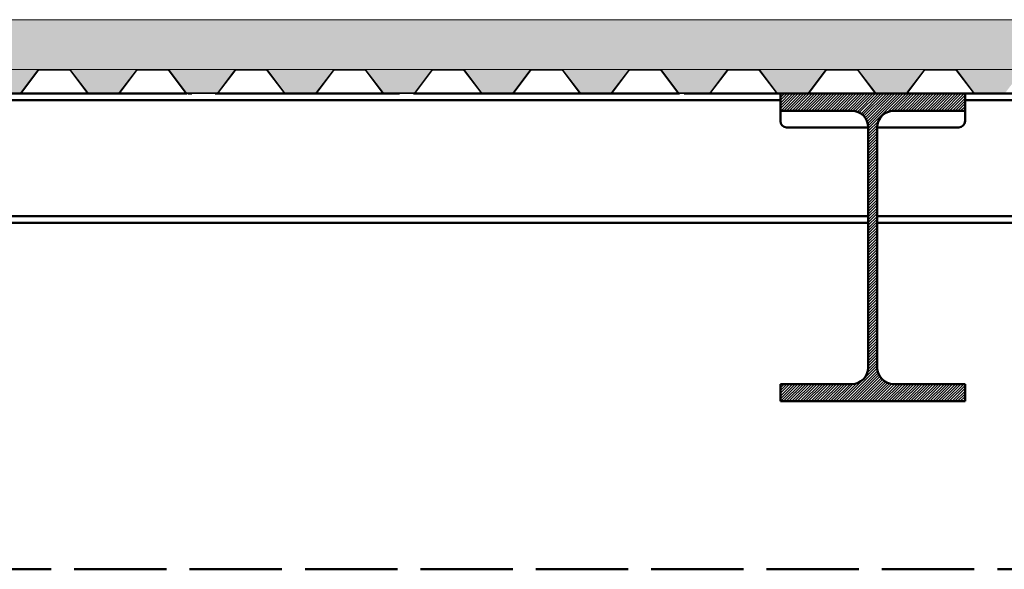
# Paper-space layout 'Layout1' of a CAD drawing. Extents: x -2 to 1033, y -36 to 596.
# Tile 31 of 86: x 177 to 209, y 442 to 460. Entities that reach past the tile are written whole.
import ezdxf

# ---------------------------------------------------------------- set-up
doc = ezdxf.new("R2010")
doc.units = 0
doc.linetypes.add('ACAD_ISO02W100', pattern=[15, 12, -3])
doc.linetypes.add('ACAD_ISO04W100', pattern=[30.5, 24, -3, 0.5, -3])
for name, color, linetype, lineweight in [('SS_2.ET-HALA_TaO-MOULDSHOP-HLAVNI_NOSNIK', 32, 'CONTINUOUS', 50), ('SS_2.ET-HALA_TaO-MOULDSHOP-JD', 40, 'CONTINUOUS', 50), ('SS_2.ET-HALA_TaO-MOULDSHOP-PODLAH.NOSNIK', 160, 'CONTINUOUS', 50), ('SS_2.ET-HALA_TaO-MOULDSHOP-PODLAHA', 9, 'CONTINUOUS', 5), ('SS_2.ET-HALA_TaO-MOULDSHOP-TRAPEZ.PLECH', 153, 'CONTINUOUS', 18), ('SS_SRAFY', 8, 'CONTINUOUS', 18)]:
    doc.layers.add(name, color=color, linetype=linetype, lineweight=lineweight)
pattern_1 = [(45, (114.8894, 533.5703), (-0.8980256, 0.8980256), []), (45, (115.7875, 533.5703), (-0.8980256, 0.8980256), [1.5875, -0.3175, 0, -0.3175])]

psp = doc.layouts.get("Layout1")

# ---------------------------------------------------------------- hatches: boundary and pattern name
at = {"layer": 'SS_2.ET-HALA_TaO-MOULDSHOP-PODLAHA'}
h = psp.add_hatch(dxfattribs=at)
h.set_pattern_fill('ANSI35', color=252, scale=0.2, style=0)
h.set_pattern_definition(pattern_1)
h.paths.add_polyline_path([(424.2894, 459.5703), (107.4894, 459.5703), (107.4894, 457.9503), (424.2894, 457.9503)], flags=0)
h = psp.add_hatch(dxfattribs=at)
h.set_pattern_fill('ANSI35', color=252, scale=0.2, style=0)
h.set_pattern_definition(pattern_1)
h.paths.add_polyline_path([(424.2124, 457.9503), (421.9673, 457.9503, -0.2326123), (422.0306, 457.9175), (422.5654, 457.2161, 0.239242), (422.6157, 457.1918), (423.5656, 457.1918, 0.2392421), (423.6134, 457.2161), (424.1482, 457.9175, -0.2266449)], flags=0)
h.paths.add_polyline_path([(421.0124, 457.9503), (418.7673, 457.9503, -0.2326123), (418.8306, 457.9175), (419.3654, 457.2161, 0.239242), (419.4157, 457.1918), (420.3656, 457.1918, 0.2392421), (420.4134, 457.2161), (420.9482, 457.9175, -0.2266449)], flags=0)
h.paths.add_polyline_path([(417.8124, 457.9503), (415.5673, 457.9503, -0.2326123), (415.6306, 457.9175), (416.1654, 457.2161, 0.239242), (416.2157, 457.1918), (417.1656, 457.1918, 0.2392421), (417.2134, 457.2161), (417.7482, 457.9175, -0.2266449)], flags=0)
h.paths.add_polyline_path([(414.6124, 457.9503), (412.3673, 457.9503, -0.2326123), (412.4306, 457.9175), (412.9654, 457.2161, 0.239242), (413.0157, 457.1918), (413.9656, 457.1918, 0.2392421), (414.0134, 457.2161), (414.5482, 457.9175, -0.2266449)], flags=0)
h.paths.add_polyline_path([(411.4124, 457.9503), (409.1673, 457.9503, -0.2326123), (409.2306, 457.9175), (409.7654, 457.2161, 0.239242), (409.8157, 457.1918), (410.7656, 457.1918, 0.2392421), (410.8134, 457.2161), (411.3482, 457.9175, -0.2266449)], flags=0)
h.paths.add_polyline_path([(408.2124, 457.9503), (405.9673, 457.9503, -0.2326123), (406.0306, 457.9175), (406.5654, 457.2161, 0.239242), (406.6157, 457.1918), (407.5656, 457.1918, 0.2392421), (407.6134, 457.2161), (408.1482, 457.9175, -0.2266445)], flags=0)
h.paths.add_polyline_path([(405.0124, 457.9503), (402.7673, 457.9503, -0.2326123), (402.8306, 457.9175), (403.3654, 457.2161, 0.239242), (403.4157, 457.1918), (404.3656, 457.1918, 0.2392421), (404.4134, 457.2161), (404.9482, 457.9175, -0.2266449)], flags=0)
h.paths.add_polyline_path([(401.8124, 457.9503), (399.5673, 457.9503, -0.2326123), (399.6306, 457.9175), (400.1654, 457.2161, 0.239242), (400.2157, 457.1918), (401.1656, 457.1918, 0.2392421), (401.2134, 457.2161), (401.7482, 457.9175, -0.2266449)], flags=0)
h.paths.add_polyline_path([(398.6124, 457.9503), (396.3673, 457.9503, -0.2326123), (396.4306, 457.9175), (396.9654, 457.2161, 0.239242), (397.0157, 457.1918), (397.9656, 457.1918, 0.2392421), (398.0134, 457.2161), (398.5482, 457.9175, -0.2266449)], flags=0)
h.paths.add_polyline_path([(395.4124, 457.9503), (393.1673, 457.9503, -0.2326123), (393.2306, 457.9175), (393.7654, 457.2161, 0.239242), (393.8157, 457.1918), (394.7656, 457.1918, 0.2392421), (394.8134, 457.2161), (395.3482, 457.9175, -0.2266446)], flags=0)
h.paths.add_polyline_path([(392.2124, 457.9503), (389.9673, 457.9503, -0.2326123), (390.0306, 457.9175), (390.5654, 457.2161, 0.239242), (390.6157, 457.1918), (391.5656, 457.1918, 0.2392421), (391.6134, 457.2161), (392.1482, 457.9175, -0.2266449)], flags=0)
h.paths.add_polyline_path([(389.0124, 457.9503), (386.7673, 457.9503, -0.2326123), (386.8306, 457.9175), (387.3654, 457.2161, 0.239242), (387.4157, 457.1918), (388.3656, 457.1918, 0.2392421), (388.4134, 457.2161), (388.9482, 457.9175, -0.2266449)], flags=0)
h.paths.add_polyline_path([(385.8124, 457.9503), (383.5673, 457.9503, -0.2326123), (383.6306, 457.9175), (384.1654, 457.2161, 0.239242), (384.2157, 457.1918), (385.1656, 457.1918, 0.2392421), (385.2134, 457.2161), (385.7482, 457.9175, -0.2266449)], flags=0)
h.paths.add_polyline_path([(382.6124, 457.9503), (380.3673, 457.9503, -0.2326123), (380.4306, 457.9175), (380.9654, 457.2161, 0.239242), (381.0157, 457.1918), (381.9656, 457.1918, 0.2392421), (382.0134, 457.2161), (382.5482, 457.9175, -0.2266449)], flags=0)
h.paths.add_polyline_path([(379.4124, 457.9503), (377.1673, 457.9503, -0.2326123), (377.2306, 457.9175), (377.7654, 457.2161, 0.239242), (377.8157, 457.1918), (378.7656, 457.1918, 0.2392421), (378.8134, 457.2161), (379.3482, 457.9175, -0.2266449)], flags=0)
h.paths.add_polyline_path([(376.2124, 457.9503), (373.9673, 457.9503, -0.2326123), (374.0306, 457.9175), (374.5654, 457.2161, 0.239242), (374.6157, 457.1918), (375.5656, 457.1918, 0.2392421), (375.6134, 457.2161), (376.1482, 457.9175, -0.2266449)], flags=0)
h.paths.add_polyline_path([(373.0124, 457.9503), (370.7673, 457.9503, -0.2326123), (370.8306, 457.9175), (371.3654, 457.2161, 0.239242), (371.4157, 457.1918), (372.3656, 457.1918, 0.2392421), (372.4134, 457.2161), (372.9482, 457.9175, -0.2266449)], flags=0)
h.paths.add_polyline_path([(369.8124, 457.9503), (367.5673, 457.9503, -0.2326123), (367.6306, 457.9175), (368.1654, 457.2161, 0.239242), (368.2157, 457.1918), (369.1656, 457.1918, 0.2392421), (369.2134, 457.2161), (369.7482, 457.9175, -0.2266449)], flags=0)
h.paths.add_polyline_path([(366.6124, 457.9503), (364.3673, 457.9503, -0.2326123), (364.4306, 457.9175), (364.9654, 457.2161, 0.239242), (365.0157, 457.1918), (365.9656, 457.1918, 0.2392421), (366.0134, 457.2161), (366.5482, 457.9175, -0.2266446)], flags=0)
h.paths.add_polyline_path([(363.4124, 457.9503), (361.1673, 457.9503, -0.2326123), (361.2306, 457.9175), (361.7654, 457.2161, 0.239242), (361.8157, 457.1918), (362.7656, 457.1918, 0.2392421), (362.8134, 457.2161), (363.3482, 457.9175, -0.2266449)], flags=0)
h.paths.add_polyline_path([(360.2124, 457.9503), (357.9673, 457.9503, -0.2326123), (358.0306, 457.9175), (358.5654, 457.2161, 0.239242), (358.6157, 457.1918), (359.5656, 457.1918, 0.2392421), (359.6134, 457.2161), (360.1482, 457.9175, -0.2266446)], flags=0)
h.paths.add_polyline_path([(357.0124, 457.9503), (354.7673, 457.9503, -0.2326123), (354.8306, 457.9175), (355.3654, 457.2161, 0.239242), (355.4157, 457.1918), (356.3656, 457.1918, 0.2392421), (356.4134, 457.2161), (356.9482, 457.9175, -0.2266446)], flags=0)
h.paths.add_polyline_path([(353.8124, 457.9503), (351.5673, 457.9503, -0.2326123), (351.6306, 457.9175), (352.1654, 457.2161, 0.239242), (352.2157, 457.1918), (353.1656, 457.1918, 0.2392421), (353.2134, 457.2161), (353.7482, 457.9175, -0.2266449)], flags=0)
h.paths.add_polyline_path([(341.0124, 457.9503), (338.7673, 457.9503, -0.2326123), (338.8306, 457.9175), (339.3654, 457.2161, 0.239242), (339.4157, 457.1918), (340.3656, 457.1918, 0.2392421), (340.4134, 457.2161), (340.9482, 457.9175, -0.2266449)], flags=0)
h.paths.add_polyline_path([(337.8124, 457.9503), (335.5673, 457.9503, -0.2326123), (335.6306, 457.9175), (336.1654, 457.2161, 0.239242), (336.2157, 457.1918), (337.1656, 457.1918, 0.2392421), (337.2134, 457.2161), (337.7482, 457.9175, -0.2266449)], flags=0)
h.paths.add_polyline_path([(334.6124, 457.9503), (332.3673, 457.9503, -0.2326123), (332.4306, 457.9175), (332.9654, 457.2161, 0.239242), (333.0157, 457.1918), (333.9656, 457.1918, 0.2392421), (334.0134, 457.2161), (334.5482, 457.9175, -0.2266446)], flags=0)
h.paths.add_polyline_path([(331.4124, 457.9503), (329.1673, 457.9503, -0.2326123), (329.2306, 457.9175), (329.7654, 457.2161, 0.239242), (329.8157, 457.1918), (330.7656, 457.1918, 0.2392421), (330.8134, 457.2161), (331.3482, 457.9175, -0.2266449)], flags=0)
h.paths.add_polyline_path([(328.2124, 457.9503), (325.9673, 457.9503, -0.2326123), (326.0306, 457.9175), (326.5654, 457.2161, 0.239242), (326.6157, 457.1918), (327.5656, 457.1918, 0.2392421), (327.6134, 457.2161), (328.1482, 457.9175, -0.2266449)], flags=0)
h.paths.add_polyline_path([(325.0124, 457.9503), (322.7673, 457.9503, -0.2326123), (322.8306, 457.9175), (323.3654, 457.2161, 0.239242), (323.4157, 457.1918), (324.3656, 457.1918, 0.2392421), (324.4134, 457.2161), (324.9482, 457.9175, -0.2266449)], flags=0)
h.paths.add_polyline_path([(321.8124, 457.9503), (319.5673, 457.9503, -0.2326123), (319.6306, 457.9175), (320.1654, 457.2161, 0.239242), (320.2157, 457.1918), (321.1656, 457.1918, 0.2392421), (321.2134, 457.2161), (321.7482, 457.9175, -0.2266449)], flags=0)
h.paths.add_polyline_path([(318.6124, 457.9503), (316.3673, 457.9503, -0.2326123), (316.4306, 457.9175), (316.9654, 457.2161, 0.239242), (317.0157, 457.1918), (317.9656, 457.1918, 0.2392421), (318.0134, 457.2161), (318.5482, 457.9175, -0.2266449)], flags=0)
h.paths.add_polyline_path([(309.0124, 457.9503), (306.7673, 457.9503, -0.2326123), (306.8306, 457.9175), (307.3654, 457.2161, 0.239242), (307.4157, 457.1918), (308.3656, 457.1918, 0.2392421), (308.4134, 457.2161), (308.9482, 457.9175, -0.2266449)], flags=0)
h.paths.add_polyline_path([(305.8124, 457.9503), (303.5673, 457.9503, -0.2326123), (303.6306, 457.9175), (304.1654, 457.2161, 0.239242), (304.2157, 457.1918), (305.1656, 457.1918, 0.2392421), (305.2134, 457.2161), (305.7482, 457.9175, -0.2266449)], flags=0)
h.paths.add_polyline_path([(302.6124, 457.9503), (300.3673, 457.9503, -0.2326123), (300.4306, 457.9175), (300.9654, 457.2161, 0.239242), (301.0157, 457.1918), (301.9656, 457.1918, 0.2392421), (302.0134, 457.2161), (302.5482, 457.9175, -0.2266449)], flags=0)
h.paths.add_polyline_path([(299.4124, 457.9503), (297.1673, 457.9503, -0.2326123), (297.2306, 457.9175), (297.7654, 457.2161, 0.239242), (297.8157, 457.1918), (298.7656, 457.1918, 0.2392421), (298.8134, 457.2161), (299.3482, 457.9175, -0.2266449)], flags=0)
h.paths.add_polyline_path([(296.2124, 457.9503), (293.9673, 457.9503, -0.2326123), (294.0306, 457.9175), (294.5654, 457.2161, 0.239242), (294.6157, 457.1918), (295.5656, 457.1918, 0.2392421), (295.6134, 457.2161), (296.1482, 457.9175, -0.2266449)], flags=0)
h.paths.add_polyline_path([(293.0124, 457.9503), (290.7673, 457.9503, -0.2326123), (290.8306, 457.9175), (291.3654, 457.2161, 0.239242), (291.4157, 457.1918), (292.3656, 457.1918, 0.2392421), (292.4134, 457.2161), (292.9482, 457.9175, -0.2266446)], flags=0)
h.paths.add_polyline_path([(289.8124, 457.9503), (287.5673, 457.9503, -0.2326123), (287.6306, 457.9175), (288.1654, 457.2161, 0.239242), (288.2157, 457.1918), (289.1656, 457.1918, 0.2392421), (289.2134, 457.2161), (289.7482, 457.9175, -0.2266449)], flags=0)
h.paths.add_polyline_path([(286.6124, 457.9503), (284.3673, 457.9503, -0.2326123), (284.4306, 457.9175), (284.9654, 457.2161, 0.239242), (285.0157, 457.1918), (285.9656, 457.1918, 0.2392421), (286.0134, 457.2161), (286.5482, 457.9175, -0.2266449)], flags=0)
h.paths.add_polyline_path([(283.4124, 457.9503), (281.1673, 457.9503, -0.2326123), (281.2306, 457.9175), (281.7654, 457.2161, 0.239242), (281.8157, 457.1918), (282.7656, 457.1918, 0.2392421), (282.8134, 457.2161), (283.3482, 457.9175, -0.2266449)], flags=0)
h.paths.add_polyline_path([(280.2124, 457.9503), (277.9673, 457.9503, -0.2326123), (278.0306, 457.9175), (278.5654, 457.2161, 0.239242), (278.6157, 457.1918), (279.5656, 457.1918, 0.2392421), (279.6134, 457.2161), (280.1482, 457.9175, -0.2266449)], flags=0)
h.paths.add_polyline_path([(277.0124, 457.9503), (274.7673, 457.9503, -0.2326123), (274.8306, 457.9175), (275.3654, 457.2161, 0.239242), (275.4157, 457.1918), (276.3656, 457.1918, 0.2392421), (276.4134, 457.2161), (276.9482, 457.9175, -0.2266449)], flags=0)
h.paths.add_polyline_path([(273.8124, 457.9503), (271.5673, 457.9503, -0.2326123), (271.6306, 457.9175), (272.1654, 457.2161, 0.239242), (272.2157, 457.1918), (273.1656, 457.1918, 0.2392421), (273.2134, 457.2161), (273.7482, 457.9175, -0.2266449)], flags=0)
h.paths.add_polyline_path([(270.6124, 457.9503), (268.3673, 457.9503, -0.2326123), (268.4306, 457.9175), (268.9654, 457.2161, 0.239242), (269.0157, 457.1918), (269.9656, 457.1918, 0.2392421), (270.0134, 457.2161), (270.5482, 457.9175, -0.2266449)], flags=0)
h.paths.add_polyline_path([(267.4124, 457.9503), (265.1673, 457.9503, -0.2326123), (265.2306, 457.9175), (265.7654, 457.2161, 0.239242), (265.8157, 457.1918), (266.7656, 457.1918, 0.2392421), (266.8134, 457.2161), (267.3482, 457.9175, -0.2266449)], flags=0)
h.paths.add_polyline_path([(264.2124, 457.9503), (261.9673, 457.9503, -0.2326123), (262.0306, 457.9175), (262.5654, 457.2161, 0.239242), (262.6157, 457.1918), (263.5656, 457.1918, 0.2392421), (263.6134, 457.2161), (264.1482, 457.9175, -0.2266449)], flags=0)
h.paths.add_polyline_path([(261.0124, 457.9503), (258.7673, 457.9503, -0.2326123), (258.8306, 457.9175), (259.3654, 457.2161, 0.239242), (259.4157, 457.1918), (260.3656, 457.1918, 0.2392421), (260.4134, 457.2161), (260.9482, 457.9175, -0.2266449)], flags=0)
h.paths.add_polyline_path([(257.8124, 457.9503), (255.5673, 457.9503, -0.2326123), (255.6306, 457.9175), (256.1654, 457.2161, 0.239242), (256.2157, 457.1918), (257.1656, 457.1918, 0.2392421), (257.2134, 457.2161), (257.7482, 457.9175, -0.2266449)], flags=0)
h.paths.add_polyline_path([(254.6124, 457.9503), (252.3673, 457.9503, -0.2326123), (252.4306, 457.9175), (252.9654, 457.2161, 0.239242), (253.0157, 457.1918), (253.9656, 457.1918, 0.2392421), (254.0134, 457.2161), (254.5482, 457.9175, -0.2266449)], flags=0)
h.paths.add_polyline_path([(251.4124, 457.9503), (249.1673, 457.9503, -0.2326123), (249.2306, 457.9175), (249.7654, 457.2161, 0.239242), (249.8157, 457.1918), (250.7656, 457.1918, 0.2392421), (250.8134, 457.2161), (251.3482, 457.9175, -0.2266449)], flags=0)
h.paths.add_polyline_path([(248.2124, 457.9503), (245.9673, 457.9503, -0.2326123), (246.0306, 457.9175), (246.5654, 457.2161, 0.239242), (246.6157, 457.1918), (247.5656, 457.1918, 0.2392421), (247.6134, 457.2161), (248.1482, 457.9175, -0.2266449)], flags=0)
h.paths.add_polyline_path([(245.0124, 457.9503), (242.7673, 457.9503, -0.2326123), (242.8306, 457.9175), (243.3654, 457.2161, 0.239242), (243.4157, 457.1918), (244.3656, 457.1918, 0.2392421), (244.4134, 457.2161), (244.9482, 457.9175, -0.2266449)], flags=0)
h.paths.add_polyline_path([(241.8124, 457.9503), (239.5673, 457.9503, -0.2326123), (239.6306, 457.9175), (240.1654, 457.2161, 0.239242), (240.2157, 457.1918), (241.1656, 457.1918, 0.2392421), (241.2134, 457.2161), (241.7482, 457.9175, -0.2266449)], flags=0)
h.paths.add_polyline_path([(238.6124, 457.9503), (236.3673, 457.9503, -0.2326123), (236.4306, 457.9175), (236.9654, 457.2161, 0.239242), (237.0157, 457.1918), (237.9656, 457.1918, 0.2392421), (238.0134, 457.2161), (238.5482, 457.9175, -0.2266449)], flags=0)
h.paths.add_polyline_path([(235.4124, 457.9503), (233.1673, 457.9503, -0.2326123), (233.2306, 457.9175), (233.7654, 457.2161, 0.239242), (233.8157, 457.1918), (234.7656, 457.1918, 0.2392421), (234.8134, 457.2161), (235.3482, 457.9175, -0.2266449)], flags=0)
h.paths.add_polyline_path([(232.2124, 457.9503), (229.9673, 457.9503, -0.2326123), (230.0306, 457.9175), (230.5654, 457.2161, 0.239242), (230.6157, 457.1918), (231.5656, 457.1918, 0.2392421), (231.6134, 457.2161), (232.1482, 457.9175, -0.2266449)], flags=0)
h.paths.add_polyline_path([(229.0124, 457.9503), (226.7673, 457.9503, -0.2326123), (226.8306, 457.9175), (227.3654, 457.2161, 0.239242), (227.4157, 457.1918), (228.3656, 457.1918, 0.2392421), (228.4134, 457.2161), (228.9482, 457.9175, -0.2266449)], flags=0)
h.paths.add_polyline_path([(225.8124, 457.9503), (223.5673, 457.9503, -0.2326123), (223.6306, 457.9175), (224.1654, 457.2161, 0.239242), (224.2157, 457.1918), (225.1656, 457.1918, 0.2392421), (225.2134, 457.2161), (225.7482, 457.9175, -0.2266449)], flags=0)
h.paths.add_polyline_path([(222.6124, 457.9503), (220.3673, 457.9503, -0.2326123), (220.4306, 457.9175), (220.9654, 457.2161, 0.239242), (221.0157, 457.1918), (221.9656, 457.1918, 0.2392421), (222.0134, 457.2161), (222.5482, 457.9175, -0.2266449)], flags=0)
h.paths.add_polyline_path([(219.4124, 457.9503), (217.1673, 457.9503, -0.2326123), (217.2306, 457.9175), (217.7654, 457.2161, 0.239242), (217.8157, 457.1918), (218.7656, 457.1918, 0.2392421), (218.8134, 457.2161), (219.3482, 457.9175, -0.2266449)], flags=0)
h.paths.add_polyline_path([(209.8124, 457.9503), (207.5673, 457.9503, -0.2326123), (207.6306, 457.9175), (208.1654, 457.2161, 0.239242), (208.2157, 457.1918), (209.1656, 457.1918, 0.2392421), (209.2134, 457.2161), (209.7482, 457.9175, -0.2266449)], flags=0)
h.paths.add_polyline_path([(206.6124, 457.9503), (204.3673, 457.9503, -0.2326123), (204.4306, 457.9175), (204.9654, 457.2161, 0.239242), (205.0157, 457.1918), (205.9656, 457.1918, 0.2392421), (206.0134, 457.2161), (206.5482, 457.9175, -0.2266449)], flags=0)
h.paths.add_polyline_path([(203.4124, 457.9503), (201.1673, 457.9503, -0.2326123), (201.2306, 457.9175), (201.7654, 457.2161, 0.239242), (201.8157, 457.1918), (202.7656, 457.1918, 0.2392421), (202.8134, 457.2161), (203.3482, 457.9175, -0.2266449)], flags=0)
h.paths.add_polyline_path([(200.2124, 457.9503), (197.9673, 457.9503, -0.2326123), (198.0306, 457.9175), (198.5654, 457.2161, 0.239242), (198.6157, 457.1918), (199.5656, 457.1918, 0.2392421), (199.6134, 457.2161), (200.1482, 457.9175, -0.2266449)], flags=0)
h.paths.add_polyline_path([(197.0124, 457.9503), (194.7673, 457.9503, -0.2326123), (194.8306, 457.9175), (195.3654, 457.2161, 0.239242), (195.4157, 457.1918), (196.3656, 457.1918, 0.2392421), (196.4134, 457.2161), (196.9482, 457.9175, -0.2266449)], flags=0)
h.paths.add_polyline_path([(193.8124, 457.9503), (191.5673, 457.9503, -0.2326123), (191.6306, 457.9175), (192.1654, 457.2161, 0.239242), (192.2157, 457.1918), (193.1656, 457.1918, 0.2392421), (193.2134, 457.2161), (193.7482, 457.9175, -0.2266449)], flags=0)
h.paths.add_polyline_path([(190.6124, 457.9503), (188.3673, 457.9503, -0.2326123), (188.4306, 457.9175), (188.9654, 457.2161, 0.239242), (189.0157, 457.1918), (189.9656, 457.1918, 0.2392421), (190.0134, 457.2161), (190.5482, 457.9175, -0.2266449)], flags=0)
h.paths.add_polyline_path([(187.4124, 457.9503), (185.1673, 457.9503, -0.2326123), (185.2306, 457.9175), (185.7654, 457.2161, 0.239242), (185.8157, 457.1918), (186.7656, 457.1918, 0.2392421), (186.8134, 457.2161), (187.3482, 457.9175, -0.2266449)], flags=0)
h.paths.add_polyline_path([(184.2124, 457.9503), (181.9673, 457.9503, -0.2326123), (182.0306, 457.9175), (182.5654, 457.2161, 0.239242), (182.6157, 457.1918), (183.5656, 457.1918, 0.2392421), (183.6134, 457.2161), (184.1482, 457.9175, -0.2266449)], flags=0)
h.paths.add_polyline_path([(181.0124, 457.9503), (178.7673, 457.9503, -0.2326123), (178.8306, 457.9175), (179.3654, 457.2161, 0.239242), (179.4157, 457.1918), (180.3656, 457.1918, 0.2392421), (180.4134, 457.2161), (180.9482, 457.9175, -0.2266449)], flags=0)
h.paths.add_polyline_path([(177.8124, 457.9503), (175.5673, 457.9503, -0.2326123), (175.6306, 457.9175), (176.1654, 457.2161, 0.239242), (176.2157, 457.1918), (177.1656, 457.1918, 0.2392421), (177.2134, 457.2161), (177.7482, 457.9175, -0.2266449)], flags=0)
h.paths.add_polyline_path([(174.6124, 457.9503), (172.3673, 457.9503, -0.2326123), (172.4306, 457.9175), (172.9654, 457.2161, 0.239242), (173.0157, 457.1918), (173.9656, 457.1918, 0.2392421), (174.0134, 457.2161), (174.5482, 457.9175, -0.2266449)], flags=0)
h.paths.add_polyline_path([(171.4124, 457.9503), (169.1673, 457.9503, -0.2326123), (169.2306, 457.9175), (169.7654, 457.2161, 0.239242), (169.8157, 457.1918), (170.7656, 457.1918, 0.2392421), (170.8134, 457.2161), (171.3482, 457.9175, -0.2266449)], flags=0)
h.paths.add_polyline_path([(168.2124, 457.9503), (165.9673, 457.9503, -0.2326123), (166.0306, 457.9175), (166.5654, 457.2161, 0.239242), (166.6157, 457.1918), (167.5656, 457.1918, 0.2392421), (167.6134, 457.2161), (168.1482, 457.9175, -0.2266449)], flags=0)
h.paths.add_polyline_path([(165.0124, 457.9503), (162.7673, 457.9503, -0.2326123), (162.8306, 457.9175), (163.3654, 457.2161, 0.239242), (163.4157, 457.1918), (164.3656, 457.1918, 0.2392421), (164.4134, 457.2161), (164.9482, 457.9175, -0.2266449)], flags=0)
h.paths.add_polyline_path([(161.8124, 457.9503), (159.5673, 457.9503, -0.2326123), (159.6306, 457.9175), (160.1654, 457.2161, 0.239242), (160.2157, 457.1918), (161.1656, 457.1918, 0.2392421), (161.2134, 457.2161), (161.7482, 457.9175, -0.2266449)], flags=0)
h.paths.add_polyline_path([(158.6124, 457.9503), (156.3673, 457.9503, -0.2326123), (156.4306, 457.9175), (156.9654, 457.2161, 0.239242), (157.0157, 457.1918), (157.9656, 457.1918, 0.2392421), (158.0134, 457.2161), (158.5482, 457.9175, -0.2266449)], flags=0)
h.paths.add_polyline_path([(155.4124, 457.9503), (153.1673, 457.9503, -0.2326123), (153.2306, 457.9175), (153.7654, 457.2161, 0.239242), (153.8157, 457.1918), (154.7656, 457.1918, 0.2392421), (154.8134, 457.2161), (155.3482, 457.9175, -0.2266449)], flags=0)
h.paths.add_polyline_path([(152.2124, 457.9503), (149.9673, 457.9503, -0.2326123), (150.0306, 457.9175), (150.5654, 457.2161, 0.239242), (150.6157, 457.1918), (151.5656, 457.1918, 0.2392421), (151.6134, 457.2161), (152.1482, 457.9175, -0.2266449)], flags=0)
h.paths.add_polyline_path([(149.0124, 457.9503), (146.7673, 457.9503, -0.2326123), (146.8306, 457.9175), (147.3654, 457.2161, 0.239242), (147.4157, 457.1918), (148.3656, 457.1918, 0.2392421), (148.4134, 457.2161), (148.9482, 457.9175, -0.2266449)], flags=0)
h.paths.add_polyline_path([(145.8124, 457.9503), (143.5673, 457.9503, -0.2326123), (143.6306, 457.9175), (144.1654, 457.2161, 0.239242), (144.2157, 457.1918), (145.1656, 457.1918, 0.2392421), (145.2134, 457.2161), (145.7482, 457.9175, -0.2266449)], flags=0)
h.paths.add_polyline_path([(142.6124, 457.9503), (140.3673, 457.9503, -0.2326123), (140.4306, 457.9175), (140.9654, 457.2161, 0.239242), (141.0157, 457.1918), (141.9656, 457.1918, 0.2392421), (142.0134, 457.2161), (142.5482, 457.9175, -0.2266449)], flags=0)
h.paths.add_polyline_path([(139.4124, 457.9503), (137.1673, 457.9503, -0.2326123), (137.2306, 457.9175), (137.7654, 457.2161, 0.239242), (137.8157, 457.1918), (138.7656, 457.1918, 0.2392421), (138.8134, 457.2161), (139.3482, 457.9175, -0.2266449)], flags=0)
h.paths.add_polyline_path([(136.2124, 457.9503), (133.9673, 457.9503, -0.2326123), (134.0306, 457.9175), (134.5654, 457.2161, 0.239242), (134.6157, 457.1918), (135.5656, 457.1918, 0.2392421), (135.6134, 457.2161), (136.1482, 457.9175, -0.2266449)], flags=0)
h.paths.add_polyline_path([(133.0124, 457.9503), (130.7673, 457.9503, -0.2326123), (130.8306, 457.9175), (131.3654, 457.2161, 0.239242), (131.4157, 457.1918), (132.3656, 457.1918, 0.2392421), (132.4134, 457.2161), (132.9482, 457.9175, -0.2266449)], flags=0)
h.paths.add_polyline_path([(129.8124, 457.9503), (127.5673, 457.9503, -0.2326123), (127.6306, 457.9175), (128.1654, 457.2161, 0.239242), (128.2157, 457.1918), (129.1656, 457.1918, 0.2392421), (129.2134, 457.2161), (129.7482, 457.9175, -0.2266449)], flags=0)
h.paths.add_polyline_path([(126.6124, 457.9503), (124.3673, 457.9503, -0.2326123), (124.4306, 457.9175), (124.9654, 457.2161, 0.239242), (125.0157, 457.1918), (125.9656, 457.1918, 0.2392421), (126.0134, 457.2161), (126.5482, 457.9175, -0.2266449)], flags=0)
h.paths.add_polyline_path([(123.4124, 457.9503), (121.1673, 457.9503, -0.2326123), (121.2306, 457.9175), (121.7654, 457.2161, 0.239242), (121.8157, 457.1918), (122.7656, 457.1918, 0.2392421), (122.8134, 457.2161), (123.3482, 457.9175, -0.2266449)], flags=0)
h.paths.add_polyline_path([(120.2124, 457.9503), (117.9673, 457.9503, -0.2326123), (118.0306, 457.9175), (118.5654, 457.2161, 0.239242), (118.6157, 457.1918), (119.5656, 457.1918, 0.2392421), (119.6134, 457.2161), (120.1482, 457.9175, -0.2266449)], flags=0)
h.paths.add_polyline_path([(350.6124, 457.9503), (348.3673, 457.9503, -0.2326123), (348.4306, 457.9175), (348.9654, 457.2161, 0.239242), (349.0157, 457.1918), (349.9656, 457.1918, 0.2392421), (350.0134, 457.2161), (350.5482, 457.9175, -0.2266449)], flags=0)
h.paths.add_polyline_path([(347.4124, 457.9503), (345.1673, 457.9503, -0.2326123), (345.2306, 457.9175), (345.7654, 457.2161, 0.239242), (345.8157, 457.1918), (346.7656, 457.1918, 0.2392421), (346.8134, 457.2161), (347.3482, 457.9175, -0.2266449)], flags=0)
h.paths.add_polyline_path([(344.2124, 457.9503), (341.9673, 457.9503, -0.2326123), (342.0306, 457.9175), (342.5654, 457.2161, 0.239242), (342.6157, 457.1918), (343.5656, 457.1918, 0.2392421), (343.6134, 457.2161), (344.1482, 457.9175, -0.2266449)], flags=0)
h.paths.add_polyline_path([(110.6124, 457.9503), (108.3673, 457.9503, -0.2326123), (108.4306, 457.9175), (108.9654, 457.2161, 0.239242), (109.0157, 457.1918), (109.9656, 457.1918, 0.2392421), (110.0134, 457.2161), (110.5482, 457.9175, -0.2266449)], flags=0)
h.paths.add_polyline_path([(214.0306, 457.9175), (214.5654, 457.2161, 0.239242), (214.6157, 457.1918), (215.5656, 457.1918, 0.2392421), (215.6134, 457.2161), (216.1482, 457.9175, -0.2266449), (216.2124, 457.9503), (213.9673, 457.9503, -0.2326123)], flags=0)
h.paths.add_polyline_path([(213.0124, 457.9503), (210.7673, 457.9503, -0.2326123), (210.8306, 457.9175), (211.3654, 457.2161, 0.239242), (211.4157, 457.1918), (212.3656, 457.1918, 0.2392421), (212.4134, 457.2161), (212.9482, 457.9175, -0.2266449)], flags=0)
h.paths.add_polyline_path([(315.4124, 457.9503), (313.1673, 457.9503, -0.2326123), (313.2306, 457.9175), (313.7654, 457.2161, 0.239242), (313.8157, 457.1918), (314.7656, 457.1918, 0.2392421), (314.8134, 457.2161), (315.3482, 457.9175, -0.2266449)], flags=0)
h.paths.add_polyline_path([(312.2124, 457.9503), (309.9673, 457.9503, -0.2326123), (310.0306, 457.9175), (310.5654, 457.2161, 0.239242), (310.6157, 457.1918), (311.5656, 457.1918, 0.2392421), (311.6134, 457.2161), (312.1482, 457.9175, -0.2266449)], flags=0)
h.paths.add_polyline_path([(114.8306, 457.9175), (115.3654, 457.2161, 0.239242), (115.4157, 457.1918), (116.3656, 457.1918, 0.2392421), (116.4134, 457.2161), (116.9482, 457.9175, -0.2266449), (117.0124, 457.9503), (114.7673, 457.9503, -0.2326123)], flags=0)
h.paths.add_polyline_path([(113.8124, 457.9503), (111.5673, 457.9503, -0.2326123), (111.6306, 457.9175), (112.1654, 457.2161, 0.239242), (112.2157, 457.1918), (113.1656, 457.1918, 0.2392421), (113.2134, 457.2161), (113.7482, 457.9175, -0.2266449)], flags=0)
at = {"layer": 'SS_SRAFY'}
h = psp.add_hatch(dxfattribs=at)
h.set_pattern_fill('ANSI31', color=5, scale=0.02, style=0)
h.set_pattern_definition([(45, (114.889425, 533.57035), (-0.04490128, 0.04490128), [])])
h.paths.add_polyline_path([(207.8894, 447.7303), (205.5744, 447.7303, -0.4142136), (205.0344, 448.2703), (205.0344, 456.0703, -0.4142136), (205.5744, 456.6103), (207.8894, 456.6103), (207.8894, 457.1703), (201.8894, 457.1703), (201.8894, 456.6103), (204.2044, 456.6103, -0.4142136), (204.7444, 456.0703), (204.7444, 448.2703, -0.4142136), (204.2044, 447.7303), (201.8894, 447.7303), (201.8894, 447.1703), (207.8894, 447.1703)], flags=0)

# ---------------------------------------------------------------- linework, layer by layer
at = {"layer": 'SS_2.ET-HALA_TaO-MOULDSHOP-HLAVNI_NOSNIK', "color": 1, "linetype": 'Continuous', "ltscale": 0.25}
for p, q in [((201.8894, 456.6103), (201.8894, 457.1703)), ((207.8894, 457.1703), (202.7656, 457.1703)), ((207.8894, 457.1703), (207.8894, 456.6103)), ((201.8894, 456.6103), (204.2044, 456.6103)), ((205.5744, 456.6103), (207.8894, 456.6103)), ((204.7444, 456.0703), (204.7444, 448.2703)), ((205.0344, 448.2703), (205.0344, 456.0703)), ((204.2044, 447.7303), (201.8894, 447.7303)), ((201.8894, 447.1703), (201.8894, 447.7303)), ((207.8894, 447.7303), (205.5744, 447.7303)), ((207.8894, 447.7303), (207.8894, 447.1703)), ((201.8894, 447.1703), (207.8894, 447.1703))]:
    psp.add_line(p, q, dxfattribs=at)
at = {"layer": 'SS_2.ET-HALA_TaO-MOULDSHOP-HLAVNI_NOSNIK', "color": 1, "linetype": 'Continuous', "ltscale": 0.25, "extrusion": (-5.61785e-14, -1.34434e-13, -1)}
psp.add_arc((-204.2044, 456.0703), 0.54, 90, 180, dxfattribs=at)
at = {"layer": 'SS_2.ET-HALA_TaO-MOULDSHOP-HLAVNI_NOSNIK', "color": 1, "linetype": 'Continuous', "ltscale": 0.25, "extrusion": (1.34373e-13, -5.5505e-14, -1)}
psp.add_arc((-205.5744, 456.0703), 0.54, 0, 90, dxfattribs=at)
at = {"layer": 'SS_2.ET-HALA_TaO-MOULDSHOP-HLAVNI_NOSNIK', "color": 1, "linetype": 'Continuous', "ltscale": 0.25, "extrusion": (-5.61785e-14, 1.35046e-13, -1)}
psp.add_arc((-204.2044, 448.2703), 0.54, 180, 270, dxfattribs=at)
at = {"layer": 'SS_2.ET-HALA_TaO-MOULDSHOP-HLAVNI_NOSNIK', "color": 1, "linetype": 'Continuous', "ltscale": 0.25, "extrusion": (1.34373e-13, 5.61173e-14, -1)}
psp.add_arc((-205.5744, 448.2703), 0.54, 270, 0, dxfattribs=at)
at = {"layer": 'SS_2.ET-HALA_TaO-MOULDSHOP-JD', "color": 9, "linetype": 'ACAD_ISO02W100', "ltscale": 0.25}
psp.add_line((122.6894, 441.7103, 27964.2), (330.6894, 441.7103, 27964.2), dxfattribs=at)
at = {"layer": 'SS_2.ET-HALA_TaO-MOULDSHOP-PODLAH.NOSNIK', "color": 7, "linetype": 'ACAD_ISO04W100', "ltscale": 0.25}
for p, q in [((114.8894, 457.1703), (204.8894, 457.1703)), ((114.8894, 457.1703), (204.8894, 457.1703)), ((114.8894, 457.1703), (204.8894, 457.1703)), ((114.8894, 457.1703), (204.8894, 457.1703)), ((114.8894, 457.1703), (204.8894, 457.1703)), ((114.8894, 457.1703), (204.8894, 457.1703)), ((204.8894, 457.1703), (313.1894, 457.1703)), ((204.8894, 457.1703), (313.1894, 457.1703)), ((204.8894, 457.1703), (313.1894, 457.1703)), ((204.8894, 457.1703), (313.1894, 457.1703)), ((204.8894, 457.1703), (313.1894, 457.1703)), ((204.8894, 457.1703), (313.1894, 457.1703))]:
    psp.add_line(p, q, dxfattribs=at)
at = {"layer": 'SS_2.ET-HALA_TaO-MOULDSHOP-PODLAH.NOSNIK', "color": 1, "linetype": 'Continuous', "ltscale": 0.25}
for p, q in [((179.4133, 457.1703), (177.1656, 457.1703)), ((182.6133, 457.1703), (180.3656, 457.1703)), ((185.8133, 457.1703), (183.5656, 457.1703)), ((189.0133, 457.1703), (186.7656, 457.1703)), ((192.2133, 457.1703), (189.9656, 457.1703)), ((195.4133, 457.1703), (193.1656, 457.1703)), ((198.6133, 457.1703), (196.3656, 457.1703)), ((201.8133, 457.1703), (199.5656, 457.1703)), ((208.2133, 457.1703), (207.8894, 457.1703)), ((201.8894, 456.9503), (117.8894, 456.9503)), ((310.1894, 456.9503), (207.8894, 456.9503)), ((201.8894, 456.2703), (201.8894, 456.6103)), ((207.8894, 456.6103), (207.8894, 456.2703)), ((204.7444, 456.0703), (202.0894, 456.0703)), ((207.6894, 456.0703), (205.0344, 456.0703)), ((204.7444, 453.1903), (115.0344, 453.1903)), ((313.0444, 453.1903), (205.0344, 453.1903)), ((115.0344, 452.9703), (204.7444, 452.9703)), ((205.0344, 452.9703), (313.0444, 452.9703))]:
    psp.add_line(p, q, dxfattribs=at)
at = {"layer": 'SS_2.ET-HALA_TaO-MOULDSHOP-PODLAH.NOSNIK', "color": 1, "linetype": 'Continuous', "ltscale": 0.25, "extrusion": (-3.64165e-13, -1.50384e-13, -1)}
psp.add_arc((-202.0894, 456.2703), 0.2, 270, 360, dxfattribs=at)
at = {"layer": 'SS_2.ET-HALA_TaO-MOULDSHOP-PODLAH.NOSNIK', "color": 1, "linetype": 'Continuous', "ltscale": 0.25, "extrusion": (-3.67394e-16, 3.06162e-16, -1)}
psp.add_arc((-207.6894, 456.2703), 0.2, 180, 270, dxfattribs=at)
at = {"layer": 'SS_2.ET-HALA_TaO-MOULDSHOP-PODLAHA', "color": 9, "linetype": 'Continuous', "ltscale": 0.25}
for p, q in [((424.2894, 459.5703), (107.4894, 459.5703)), ((424.2894, 457.9503), (108.3656, 457.9503)), ((177.2134, 457.2161), (177.7482, 457.9175)), ((180.4134, 457.2161), (180.9482, 457.9175)), ((183.6134, 457.2161), (184.1482, 457.9175)), ((186.8134, 457.2161), (187.3482, 457.9175)), ((190.0134, 457.2161), (190.5482, 457.9175)), ((193.2134, 457.2161), (193.7482, 457.9175)), ((196.4134, 457.2161), (196.9482, 457.9175)), ((199.6134, 457.2161), (200.1482, 457.9175)), ((202.8134, 457.2161), (203.3482, 457.9175)), ((206.0134, 457.2161), (206.5482, 457.9175)), ((180.3656, 457.1918), (179.4133, 457.1918)), ((183.5656, 457.1918), (182.6133, 457.1918)), ((186.7656, 457.1918), (185.8133, 457.1918)), ((189.9656, 457.1918), (189.0133, 457.1918)), ((193.1656, 457.1918), (192.2133, 457.1918)), ((196.3656, 457.1918), (195.4133, 457.1918)), ((199.5656, 457.1918), (198.6133, 457.1918)), ((202.7656, 457.1918), (201.8133, 457.1918)), ((205.9656, 457.1918), (205.0133, 457.1918)), ((209.1656, 457.1918), (208.2133, 457.1918))]:
    psp.add_line(p, q, dxfattribs=at)
at = {"layer": 'SS_2.ET-HALA_TaO-MOULDSHOP-PODLAHA', "color": 9, "linetype": 'Continuous', "ltscale": 0.25, "extrusion": (-6.57172e-13, 5.7456e-13, -1)}
for centre in [(-177.8147, 457.8668), (-181.0147, 457.8668), (-184.2147, 457.8668), (-187.4147, 457.8668), (-190.6147, 457.8668), (-193.8147, 457.8668), (-197.0147, 457.8668), (-200.2147, 457.8668), (-203.4147, 457.8668)]:
    psp.add_arc(centre, 0.0836, 37.3274, 88.98538, dxfattribs=at)
at = {"layer": 'SS_2.ET-HALA_TaO-MOULDSHOP-PODLAHA', "color": 9, "linetype": 'Continuous', "ltscale": 0.25}
for centre, radius, start, end in [((185.1656, 457.8696), 0.0807, 45.008, 89.97705), ((185.1656, 457.8696), 0.0807, 36.35204, 45), ((188.3656, 457.8696), 0.0807, 45.008, 89.97705), ((188.3656, 457.8696), 0.0807, 36.35204, 45), ((191.5656, 457.8696), 0.0807, 45.008, 89.97705), ((191.5656, 457.8696), 0.0807, 36.35204, 45), ((194.7656, 457.8696), 0.0807, 36.35204, 45), ((207.5656, 457.8696), 0.0807, 36.35204, 45), ((179.4145, 457.2535), 0.0617, 217.3274, 268.85395), ((182.6145, 457.2535), 0.0617, 217.3274, 268.85395), ((185.8145, 457.2535), 0.0617, 217.3274, 268.85395), ((186.7656, 457.2511), 0.0593, 270.00003, 323.81866), ((189.0145, 457.2535), 0.0617, 217.3274, 268.85395), ((189.9656, 457.2511), 0.0593, 270.00003, 323.81866), ((192.2145, 457.2535), 0.0617, 217.3274, 268.85395), ((193.1656, 457.2511), 0.0593, 270.00003, 323.81866), ((195.4145, 457.2535), 0.0617, 217.3274, 268.85395), ((198.6145, 457.2535), 0.0617, 217.3274, 268.85395), ((201.8145, 457.2535), 0.0617, 217.3274, 268.85395), ((205.0145, 457.2535), 0.0617, 217.3274, 268.85395), ((205.9656, 457.2511), 0.0593, 270.00003, 323.81866), ((208.2145, 457.2535), 0.0617, 217.3274, 268.85395)]:
    psp.add_arc(centre, radius, start, end, dxfattribs=at)
at = {"layer": 'SS_2.ET-HALA_TaO-MOULDSHOP-PODLAHA', "color": 9, "linetype": 'Continuous', "ltscale": 0.25, "extrusion": (-3.67394e-16, 3.06162e-16, -1)}
psp.add_arc((-206.6147, 457.8668), 0.0836, 37.3274, 88.98538, dxfattribs=at)
at = {"layer": 'SS_2.ET-HALA_TaO-MOULDSHOP-TRAPEZ.PLECH', "color": 5, "linetype": 'Continuous', "ltscale": 0.25}
for p, q in [((177.8133, 457.9289), (178.7656, 457.9289)), ((181.0133, 457.9289), (181.9656, 457.9289)), ((184.2133, 457.9289), (185.0894, 457.9289)), ((184.2894, 457.9503), (184.2894, 457.9289)), ((185.0894, 457.9289), (185.0894, 457.9503)), ((185.0894, 457.9289), (185.1656, 457.9289)), ((187.4133, 457.9289), (188.3656, 457.9289)), ((190.6133, 457.9289), (191.5656, 457.9289)), ((193.8133, 457.9289), (194.7656, 457.9289)), ((197.0133, 457.9289), (197.9656, 457.9289)), ((200.2133, 457.9289), (201.1656, 457.9289)), ((203.4133, 457.9289), (204.2894, 457.9289)), ((203.4894, 457.9503), (203.4894, 457.9289)), ((204.2894, 457.9289), (204.2894, 457.9503)), ((204.2894, 457.9289), (204.3656, 457.9289)), ((206.6133, 457.9289), (207.5656, 457.9289)), ((177.2306, 457.2032), (177.7654, 457.9046)), ((178.8134, 457.9046), (179.3483, 457.2032)), ((178.8306, 457.9175), (179.3654, 457.2161)), ((180.4306, 457.2032), (180.9654, 457.9046)), ((182.0134, 457.9046), (182.5483, 457.2032)), ((182.5654, 457.2161), (182.0306, 457.9175)), ((183.6306, 457.2032), (184.1654, 457.9046)), ((185.2134, 457.9046), (185.7483, 457.2032)), ((185.7654, 457.2161), (185.2306, 457.9175)), ((186.8306, 457.2032), (187.3654, 457.9046)), ((188.4134, 457.9046), (188.9483, 457.2032)), ((188.4306, 457.9175), (188.9654, 457.2161)), ((190.0306, 457.2032), (190.5654, 457.9046)), ((191.6134, 457.9046), (192.1483, 457.2032)), ((191.6306, 457.9175), (192.1654, 457.2161)), ((193.2306, 457.2032), (193.7654, 457.9046)), ((194.8134, 457.9046), (195.3483, 457.2032)), ((194.8306, 457.9175), (195.3654, 457.2161)), ((196.4306, 457.2032), (196.9654, 457.9046)), ((198.0134, 457.9046), (198.5483, 457.2032)), ((198.0306, 457.9175), (198.5654, 457.2161)), ((199.6306, 457.2032), (200.1654, 457.9046)), ((201.2134, 457.9046), (201.7483, 457.2032)), ((201.2306, 457.9175), (201.7654, 457.2161)), ((202.8306, 457.2032), (203.3654, 457.9046)), ((204.4134, 457.9046), (204.9483, 457.2032)), ((204.9654, 457.2161), (204.4306, 457.9175)), ((206.0306, 457.2032), (206.5654, 457.9046)), ((207.6134, 457.9046), (208.1483, 457.2032)), ((207.6306, 457.9175), (208.1654, 457.2161)), ((177.1656, 457.1703), (176.2133, 457.1703)), ((180.3656, 457.1703), (179.4133, 457.1703)), ((183.5656, 457.1703), (182.6133, 457.1703)), ((186.7656, 457.1703), (185.8133, 457.1703)), ((189.9656, 457.1703), (189.0133, 457.1703)), ((193.1656, 457.1703), (192.2133, 457.1703)), ((196.3656, 457.1703), (195.4133, 457.1703)), ((199.5656, 457.1703), (198.6133, 457.1703)), ((202.7656, 457.1703), (201.8133, 457.1703)), ((209.1656, 457.1703), (208.2133, 457.1703))]:
    psp.add_line(p, q, dxfattribs=at)
for centre, radius, start, end in [((177.8133, 457.8696), 0.0807, 90, 143.65479), ((178.7656, 457.8696), 0.0807, 36.34521, 90), ((181.0133, 457.8696), 0.0807, 90, 143.65479), ((181.9656, 457.8696), 0.0807, 36.34521, 90), ((184.2133, 457.8696), 0.0807, 90, 143.65479), ((187.4133, 457.8696), 0.0807, 90, 143.65479), ((190.6133, 457.8696), 0.0807, 90, 143.65479), ((193.8133, 457.8696), 0.0807, 90, 143.65479), ((194.7656, 457.8696), 0.0807, 45, 90), ((197.0133, 457.8696), 0.0807, 90, 143.65479), ((197.9656, 457.8696), 0.0807, 36.34521, 90), ((200.2133, 457.8696), 0.0807, 90, 143.65479), ((201.1656, 457.8696), 0.0807, 36.34521, 90), ((203.4133, 457.8696), 0.0807, 90, 143.65479), ((204.3656, 457.8696), 0.0807, 36.34521, 90), ((206.6133, 457.8696), 0.0807, 90, 143.65479), ((207.5656, 457.8696), 0.0807, 45, 90), ((177.1656, 457.2511), 0.0593, 270.01541, 323.82757), ((177.1656, 457.2511), 0.0807, 270, 323.65479), ((179.4133, 457.2511), 0.0807, 216.34521, 270), ((180.3656, 457.2511), 0.0593, 270.01541, 323.82757), ((180.3656, 457.2511), 0.0807, 270, 323.65479), ((182.6133, 457.2511), 0.0807, 216.34521, 270), ((183.5656, 457.2511), 0.0593, 270.01541, 323.82757), ((183.5656, 457.2511), 0.0807, 270, 323.65479), ((185.8133, 457.2511), 0.0807, 216.34521, 270), ((186.7656, 457.2511), 0.0807, 270, 323.65479), ((189.0133, 457.2511), 0.0807, 216.34521, 270), ((189.9656, 457.2511), 0.0807, 270, 323.65479), ((192.2133, 457.2511), 0.0807, 216.34521, 270), ((193.1656, 457.2511), 0.0807, 270, 323.65479), ((195.4133, 457.2511), 0.0807, 216.34521, 270), ((196.3656, 457.2511), 0.0593, 270.01541, 323.82757), ((196.3656, 457.2511), 0.0807, 270, 323.65479), ((198.6133, 457.2511), 0.0807, 216.34521, 270), ((199.5656, 457.2511), 0.0593, 270.01541, 323.82757), ((199.5656, 457.2511), 0.0807, 270, 323.65479), ((201.8133, 457.2511), 0.0807, 216.34521, 270), ((202.7656, 457.2511), 0.0593, 270.01541, 323.82757), ((202.7656, 457.2511), 0.0807, 270, 323.65479), ((205.0133, 457.2511), 0.0807, 216.34521, 270), ((205.9656, 457.2511), 0.0807, 270, 323.65479), ((208.2133, 457.2511), 0.0807, 216.34521, 270)]:
    psp.add_arc(centre, radius, start, end, dxfattribs=at)
at = {"layer": 'SS_2.ET-HALA_TaO-MOULDSHOP-TRAPEZ.PLECH', "color": 5, "linetype": 'Continuous', "ltscale": 0.25, "extrusion": (3.7389e-12, -3.20359e-12, -1)}
psp.add_arc((-177.8133, 457.8696), 0.0593, 36.18153, 90, dxfattribs=at)
at = {"layer": 'SS_2.ET-HALA_TaO-MOULDSHOP-TRAPEZ.PLECH', "color": 5, "linetype": 'Continuous', "ltscale": 0.25, "extrusion": (-2.54237e-12, -6.13664e-12, -1)}
for centre in [(-178.7656, 457.8696, 0), (-197.9656, 457.8696, 0)]:
    psp.add_arc(centre, 0.0593, 90, 143.81847, dxfattribs=at)
at = {"layer": 'SS_2.ET-HALA_TaO-MOULDSHOP-TRAPEZ.PLECH', "color": 5, "linetype": 'Continuous', "ltscale": 0.25, "extrusion": (8.41298e-12, -7.20845e-12, -1)}
psp.add_arc((-181.0133, 457.8696, 0), 0.0593, 36.18153, 90, dxfattribs=at)
at = {"layer": 'SS_2.ET-HALA_TaO-MOULDSHOP-TRAPEZ.PLECH', "color": 5, "linetype": 'Continuous', "ltscale": 0.25, "extrusion": (-5.08438e-12, -1.22736e-11, -1)}
psp.add_arc((-181.9656, 457.8696, 0), 0.0593, 90, 143.81847, dxfattribs=at)
at = {"layer": 'SS_2.ET-HALA_TaO-MOULDSHOP-TRAPEZ.PLECH', "color": 5, "linetype": 'Continuous', "ltscale": 0.25, "extrusion": (1.21522e-11, -1.04123e-11, -1)}
psp.add_arc((-184.2133, 457.8696, 0), 0.0593, 36.18153, 90, dxfattribs=at)
at = {"layer": 'SS_2.ET-HALA_TaO-MOULDSHOP-TRAPEZ.PLECH', "color": 5, "linetype": 'Continuous', "ltscale": 0.25, "extrusion": (7.11724e-12, 1.71837e-11, -1)}
psp.add_arc((-185.1656, 457.8696, 0), 0.0593, 90, 143.81847, dxfattribs=at)
at = {"layer": 'SS_2.ET-HALA_TaO-MOULDSHOP-TRAPEZ.PLECH', "color": 5, "linetype": 'Continuous', "ltscale": 0.25, "extrusion": (-9.34853e-12, 8.01004e-12, -1)}
psp.add_arc((-187.4133, 457.8696, 0), 0.0593, 36.18153, 90, dxfattribs=at)
at = {"layer": 'SS_2.ET-HALA_TaO-MOULDSHOP-TRAPEZ.PLECH', "color": 5, "linetype": 'Continuous', "ltscale": 0.25, "extrusion": (4.57524e-12, 1.10468e-11, -1)}
psp.add_arc((-188.3656, 457.8696, 0), 0.0593, 90, 143.81847, dxfattribs=at)
at = {"layer": 'SS_2.ET-HALA_TaO-MOULDSHOP-TRAPEZ.PLECH', "color": 5, "linetype": 'Continuous', "ltscale": 0.25, "extrusion": (-5.60926e-12, 4.80614e-12, -1)}
psp.add_arc((-190.6133, 457.8696, 0), 0.0593, 36.18153, 90, dxfattribs=at)
at = {"layer": 'SS_2.ET-HALA_TaO-MOULDSHOP-TRAPEZ.PLECH', "color": 5, "linetype": 'Continuous', "ltscale": 0.25, "extrusion": (2.03324e-12, 4.90986e-12, -1)}
psp.add_arc((-191.5656, 457.8696, 0), 0.0593, 90, 143.81847, dxfattribs=at)
at = {"layer": 'SS_2.ET-HALA_TaO-MOULDSHOP-TRAPEZ.PLECH', "color": 5, "linetype": 'Continuous', "ltscale": 0.25, "extrusion": (-9.35184e-13, 8.01279e-13, -1)}
psp.add_arc((-193.8133, 457.8696), 0.0593, 36.18153, 90, dxfattribs=at)
at = {"layer": 'SS_2.ET-HALA_TaO-MOULDSHOP-TRAPEZ.PLECH', "color": 5, "linetype": 'Continuous', "ltscale": 0.25, "extrusion": (-3.67394e-16, 3.06162e-16, -1)}
for centre, start, end in [((-194.7656, 457.8696), 90, 143.81847), ((-206.6133, 457.8696), 36.18153, 90), ((-207.5656, 457.8696), 90, 143.81847), ((-208.2133, 457.2511), 270, 323.81847)]:
    psp.add_arc(centre, 0.0593, start, end, dxfattribs=at)
at = {"layer": 'SS_2.ET-HALA_TaO-MOULDSHOP-TRAPEZ.PLECH', "color": 5, "linetype": 'Continuous', "ltscale": 0.25, "extrusion": (2.80408e-12, -2.40261e-12, -1)}
psp.add_arc((-197.0133, 457.8696), 0.0593, 36.18153, 90, dxfattribs=at)
at = {"layer": 'SS_2.ET-HALA_TaO-MOULDSHOP-TRAPEZ.PLECH', "color": 5, "linetype": 'Continuous', "ltscale": 0.25, "extrusion": (7.47816e-12, -6.40748e-12, -1)}
psp.add_arc((-200.2133, 457.8696, 0), 0.0593, 36.18153, 90, dxfattribs=at)
at = {"layer": 'SS_2.ET-HALA_TaO-MOULDSHOP-TRAPEZ.PLECH', "color": 5, "linetype": 'Continuous', "ltscale": 0.25, "extrusion": (-4.57598e-12, -1.10462e-11, -1)}
psp.add_arc((-201.1656, 457.8696, 0), 0.0593, 90, 143.81847, dxfattribs=at)
at = {"layer": 'SS_2.ET-HALA_TaO-MOULDSHOP-TRAPEZ.PLECH', "color": 5, "linetype": 'Continuous', "ltscale": 0.25, "extrusion": (1.12174e-11, -9.61137e-12, -1)}
psp.add_arc((-203.4133, 457.8696, 0), 0.0593, 36.18153, 90, dxfattribs=at)
at = {"layer": 'SS_2.ET-HALA_TaO-MOULDSHOP-TRAPEZ.PLECH', "color": 5, "linetype": 'Continuous', "ltscale": 0.25, "extrusion": (-5.08768e-13, -1.22708e-12, -1)}
psp.add_arc((-204.3656, 457.8696), 0.0593, 90, 143.81847, dxfattribs=at)
at = {"layer": 'SS_2.ET-HALA_TaO-MOULDSHOP-TRAPEZ.PLECH', "color": 5, "linetype": 'Continuous', "ltscale": 0.25, "extrusion": (5.60853e-12, 4.80614e-12, -1)}
for centre in [(-179.4133, 457.2511, 0), (-198.6133, 457.2511, 0)]:
    psp.add_arc(centre, 0.0593, 270, 323.81847, dxfattribs=at)
at = {"layer": 'SS_2.ET-HALA_TaO-MOULDSHOP-TRAPEZ.PLECH', "color": 5, "linetype": 'Continuous', "ltscale": 0.25, "extrusion": (1.02826e-11, 8.81101e-12, -1)}
psp.add_arc((-182.6133, 457.2511, 0), 0.0593, 270, 323.81847, dxfattribs=at)
at = {"layer": 'SS_2.ET-HALA_TaO-MOULDSHOP-TRAPEZ.PLECH', "color": 5, "linetype": 'Continuous', "ltscale": 0.25, "extrusion": (-1.2153e-11, -1.04123e-11, -1)}
psp.add_arc((-185.8133, 457.2511, 0), 0.0593, 270, 323.81847, dxfattribs=at)
at = {"layer": 'SS_2.ET-HALA_TaO-MOULDSHOP-TRAPEZ.PLECH', "color": 5, "linetype": 'Continuous', "ltscale": 0.25, "extrusion": (-7.4789e-12, -6.40748e-12, -1)}
psp.add_arc((-189.0133, 457.2511, 0), 0.0593, 270, 323.81847, dxfattribs=at)
at = {"layer": 'SS_2.ET-HALA_TaO-MOULDSHOP-TRAPEZ.PLECH', "color": 5, "linetype": 'Continuous', "ltscale": 0.25, "extrusion": (-3.73963e-12, -3.20359e-12, -1)}
psp.add_arc((-192.2133, 457.2511, 0), 0.0593, 270, 323.81847, dxfattribs=at)
at = {"layer": 'SS_2.ET-HALA_TaO-MOULDSHOP-TRAPEZ.PLECH', "color": 5, "linetype": 'Continuous', "ltscale": 0.25, "extrusion": (9.34449e-13, 8.01279e-13, -1)}
for centre in [(-195.4133, 457.2511), (-205.0133, 457.2511)]:
    psp.add_arc(centre, 0.0593, 270, 323.81847, dxfattribs=at)
at = {"layer": 'SS_2.ET-HALA_TaO-MOULDSHOP-TRAPEZ.PLECH', "color": 5, "linetype": 'Continuous', "ltscale": 0.25, "extrusion": (9.34779e-12, 8.01004e-12, -1)}
psp.add_arc((-201.8133, 457.2511, 0), 0.0593, 270, 323.81847, dxfattribs=at)

doc.saveas('drawing.dxf')
